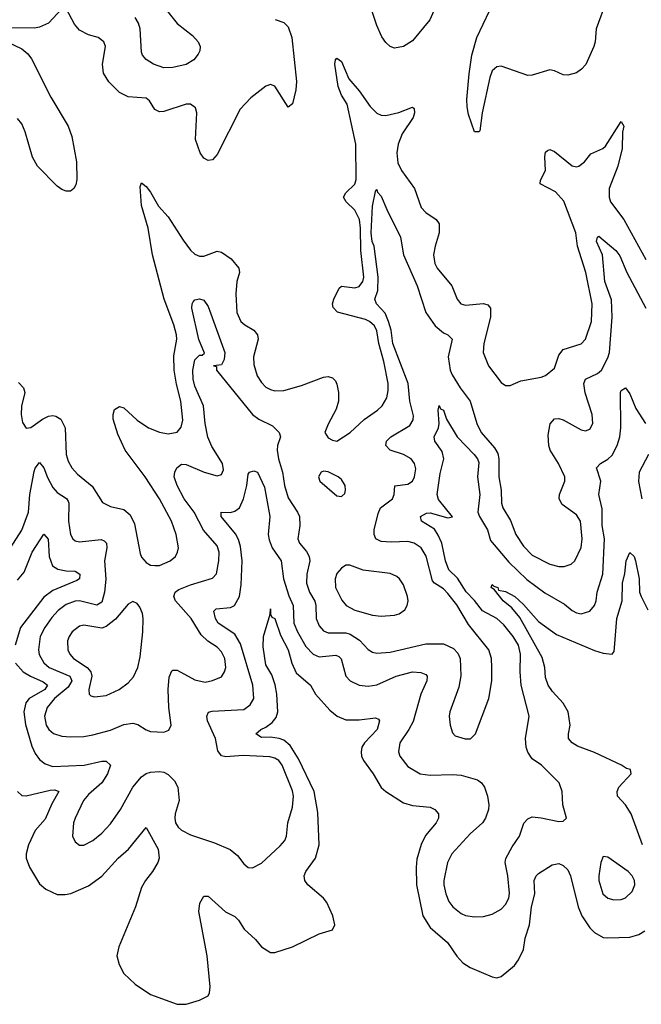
# Model space of a CAD drawing. Header units: inches. Extents: x 1954678 to 2060271, y 904822 to 1016299.
# Tile 197 of 256: x 1961241 to 1964041, y 992351 to 996790. Entities that reach past the tile are written whole.
import ezdxf

# ---------------------------------------------------------------- set-up
doc = ezdxf.new("R2010")
doc.units = ezdxf.units.IN
doc.header["$MEASUREMENT"] = 0
doc.layers.add('B9969', color=7, linetype='Continuous')

msp = doc.modelspace()

# ---------------------------------------------------------------- linework, layer by layer
at = {"layer": 'B9969', "color": 5}
for points, elevation in [([(1961874, 996870), (1961950, 996774), (1962018.5, 996718.5), (1962044.7, 996690), (1962053, 996670), (1962051.5, 996650), (1962044.4, 996635.6), (1962024.5, 996610), (1961990, 996588.5), (1961930, 996574.9), (1961890, 996573.4), (1961844, 996590), (1961810, 996610.5), (1961794.4, 996630), (1961790, 996644.7), (1961784, 996750), (1961775.5, 996775.5), (1961760.4, 996800.4)], 540), ([(1963106.6, 996830), (1963088.6, 996790), (1963010, 996695.8), (1962970, 996669.2), (1962930, 996662), (1962910, 996669), (1962890, 996687.2), (1962872.8, 996712.8), (1962850, 996764.4), (1962821.4, 996850)], 520), ([(1963884.7, 996875.3), (1963838.4, 996750), (1963833.3, 996690), (1963827, 996670), (1963791, 996589), (1963772.1, 996567.9), (1963749, 996551), (1963710, 996539.7), (1963690, 996541.2), (1963650, 996560.6), (1963630, 996563.9), (1963550, 996540.1), (1963530, 996539.5), (1963410, 996581.3), (1963390, 996578.5), (1963370, 996559.6), (1963358.5, 996530), (1963324.5, 996370), (1963313.2, 996290), (1963310, 996284.7), (1963290, 996284.7), (1963263.1, 996363.1), (1963257, 996397), (1963255.6, 996430), (1963266.4, 996546.4), (1963278.3, 996630), (1963299.8, 996710), (1963357.5, 996830)], 520), ([(1961430, 996839), (1961370, 996775.4), (1961330, 996756.6), (1961307.6, 996752.4), (1961165.8, 996754.2)], 520), ([(1962392, 996792), (1962430, 996778), (1962450, 996758), (1962466.5, 996710), (1962488.5, 996511.5), (1962485.1, 996474.9), (1962469.4, 996410.6), (1962450, 996396), (1962390, 996490.4), (1962370, 996498.4), (1962350, 996490.4), (1962281.5, 996438.5), (1962233.6, 996386.4), (1962130, 996183), (1962110, 996159.3), (1962090, 996154.9), (1962070, 996166), (1962053.7, 996190), (1962032.3, 996250), (1962039, 996370), (1962033.4, 996393.4), (1962010, 996408.9), (1961990, 996409.2), (1961890, 996376), (1961870, 996375.5), (1961850, 996385.5), (1961825.1, 996425.1), (1961810, 996436.3), (1961730, 996443.2), (1961690, 996462.2), (1961641.9, 996510), (1961618, 996550), (1961613.3, 996590), (1961626.5, 996670), (1961619.7, 996690), (1961594, 996710), (1961550, 996721.5), (1961510, 996743), (1961486.9, 996770), (1961450, 996840.3)], 520), ([(1961141.3, 996710), (1961250, 996659), (1961276.6, 996636.6), (1961294.2, 996614.2), (1961381.2, 996441.2), (1961458.9, 996310), (1961476.1, 996263.9), (1961496.4, 996150), (1961498.4, 996070), (1961493.6, 996046.4), (1961485.2, 996030), (1961470, 996017.3), (1961450, 996017.1), (1961430, 996025.3), (1961410, 996040.3), (1961321.3, 996130), (1961298.2, 996170), (1961265.5, 996285.5), (1961250, 996320.4), (1961230, 996345.3)], 520), ([(1961234.6, 995154.6), (1961258.2, 995130), (1961263.3, 995110), (1961248.5, 995048.5), (1961246.6, 995010), (1961253.9, 994973.9), (1961269.3, 994949.3), (1961290, 994951.4), (1961343.5, 994990), (1961370, 995002.8), (1961390, 995006.3), (1961403.2, 995003.2), (1961425.3, 994990), (1961446, 994950), (1961450.2, 994830), (1961459.5, 994799.5), (1961475.2, 994770), (1961501.2, 994741.2), (1961567.3, 994687.3), (1961614, 994614), (1961650, 994595.8), (1961710, 994581.5), (1961737.7, 994557.7), (1961757.3, 994517.3), (1961784.1, 994384.1), (1961790, 994367.7), (1961810, 994343), (1961830, 994330.4), (1961850, 994328.9), (1961870, 994330.3), (1961918.4, 994350), (1961942.4, 994370), (1961952.3, 994390), (1961955.6, 994410), (1961946.2, 994470), (1961925, 994530), (1961870.7, 994630), (1961806.6, 994730), (1961715.4, 994850), (1961682.3, 994922.3), (1961661.9, 994990), (1961661.1, 995010), (1961667.3, 995032.7), (1961690, 995046.2), (1961710, 995040.7), (1961770, 994984.2), (1961821.3, 994950), (1961870, 994930.8), (1961910, 994923.7), (1961950, 994930.2), (1961967.4, 994952.6), (1961975, 994985), (1961967.1, 995070), (1961946.8, 995146.8), (1961936.2, 995210), (1961934.5, 995274.5), (1961948.5, 995350), (1961947.6, 995370), (1961935.3, 995415.3), (1961892, 995530), (1961839.1, 995730), (1961819.5, 995850), (1961790, 995952.7), (1961783.7, 996036.3), (1961790, 996055.5), (1961810, 996038.9), (1961830, 996013.4), (1961866.6, 995950), (1961910, 995901.6), (1961976.5, 995796.5), (1962010, 995752.1), (1962030, 995733.7), (1962050, 995724.4), (1962070, 995724.1), (1962130, 995746.6), (1962150, 995743), (1962192.8, 995712.8), (1962227.6, 995670), (1962231, 995650), (1962219.6, 995610), (1962214.2, 995554.2), (1962219.2, 995470), (1962237.1, 995430), (1962254.3, 995414.3), (1962295.5, 995390), (1962311.9, 995370), (1962314.8, 995350), (1962293.5, 995270), (1962295.4, 995235.4), (1962310, 995185.3), (1962330, 995154), (1962350, 995134.4), (1962370, 995122.7), (1962390, 995117.8), (1962430, 995119.1), (1962510, 995141.6), (1962610, 995178.2), (1962630, 995181.5), (1962650, 995176.5), (1962662.8, 995162.8), (1962670, 995146.8), (1962677.4, 995110), (1962677.7, 995070), (1962666.1, 995033.9), (1962630, 994966.6), (1962616, 994930), (1962630, 994905), (1962650, 994894), (1962669.6, 994890.4), (1962730, 994928.7), (1962792.8, 994987.2), (1962852.8, 995030), (1962874.5, 995050), (1962895, 995085), (1962901, 995119), (1962900.5, 995150), (1962880.6, 995250), (1962859.1, 995330), (1962850, 995387.8), (1962839.3, 995410), (1962817.3, 995430), (1962798.4, 995438.4), (1962671.9, 995471.9), (1962652.5, 995492.5), (1962650.5, 995510), (1962656, 995530), (1962680.1, 995579.9), (1962690.6, 995589.4), (1962750, 995582.1), (1962770, 995588.1), (1962786.4, 995610), (1962790.9, 995630), (1962778.4, 995750), (1962776.6, 995850), (1962771.1, 995890), (1962751.1, 995931.1), (1962711.2, 995970), (1962699.9, 995990), (1962709.8, 996010), (1962750, 996048.8), (1962757.3, 996070), (1962755.6, 996230), (1962716.6, 996410), (1962689.9, 996450), (1962675.8, 996490), (1962659.9, 996590), (1962663.9, 996610), (1962670, 996616.9), (1962690, 996601.3), (1962724.1, 996524.1), (1962770, 996469.4), (1962819.7, 996399.7), (1962850, 996369.4), (1962870, 996360.1), (1962890, 996358.2), (1962948.2, 996371.8), (1963010, 996396.5), (1963017.4, 996390), (1963020.2, 996370), (1963013.2, 996350), (1962964.6, 996275.4), (1962945.4, 996230), (1962939.3, 996190), (1962944.7, 996144.7), (1962961, 996110), (1963018.8, 996030), (1963050, 995943.6), (1963070, 995921.6), (1963117.7, 995890), (1963130.7, 995870.7), (1963131.3, 995830), (1963111.9, 995770), (1963104.7, 995730), (1963110.6, 995690.6), (1963121.2, 995670), (1963188.4, 995590), (1963212.2, 995530), (1963229, 995509), (1963250, 995503), (1963330.2, 995510.2), (1963350, 995505.3), (1963362.3, 995490), (1963362.6, 995450), (1963331.2, 995331.2), (1963329.3, 995290), (1963352.6, 995230), (1963410, 995154.4), (1963430, 995140.5), (1963450, 995140.5), (1963498, 995162), (1963590, 995178.2), (1963610, 995186), (1963650, 995218.7), (1963670, 995278), (1963690, 995303.8), (1963770, 995328.4), (1963790.6, 995350), (1963816.9, 995430), (1963820.4, 995510), (1963791.6, 995650), (1963754.5, 995770), (1963747.1, 995830), (1963692.7, 995972.7), (1963654.5, 996014.5), (1963585.7, 996050), (1963587.7, 996067.7), (1963610.4, 996110), (1963607.4, 996172.6), (1963610, 996192.7), (1963619.2, 996200.8), (1963630, 996204.5), (1963650, 996196.6), (1963730, 996131.6), (1963750, 996126.7), (1963759.6, 996130), (1963785.7, 996150), (1963813.6, 996186.4), (1963868.6, 996210), (1963879.4, 996220.6), (1963950, 996331.3), (1963962, 996310), (1963956.6, 996283.4), (1963955.3, 996210), (1963935.4, 996130), (1963897.3, 996030), (1963896, 995990), (1963903, 995970), (1963963.2, 995890), (1964062.5, 995710)], 480), ([(1961198.7, 994410), (1961250, 994489.2), (1961280.3, 994570), (1961286.7, 994650), (1961305.8, 994754.2), (1961310, 994768.7), (1961330, 994793.4), (1961350, 994770.4), (1961366.2, 994726.2), (1961390, 994680.6), (1961410, 994659.2), (1961452.1, 994632.1), (1961459.1, 994619.1), (1961462.4, 994610), (1961460.7, 994530), (1961470.1, 994470.1), (1961480.2, 994450), (1961490, 994441.2), (1961510, 994435.8), (1961607.3, 994447.3), (1961621.2, 994441.2), (1961631.5, 994430), (1961633.5, 994410), (1961622.2, 994350), (1961628.1, 994268.1), (1961623.1, 994210), (1961610, 994163.7), (1961588.8, 994151.2), (1961510, 994169.9), (1961490, 994169.4), (1961450, 994153.7), (1961413.7, 994126.3), (1961384.7, 994095.3), (1961353.1, 994050), (1961332.5, 994010), (1961324.6, 993950), (1961328.9, 993928.9), (1961350, 993890.2), (1961372.8, 993870), (1961466.9, 993830), (1961475, 993810), (1961458.5, 993781.5), (1961398.1, 993730), (1961364.8, 993690), (1961352, 993650), (1961360.1, 993610), (1961372.1, 993590), (1961392.4, 993572.4), (1961430, 993560.5), (1961470, 993556.6), (1961530, 993558.3), (1961570, 993565.9), (1961650, 993587.6), (1961710, 993612.6), (1961750, 993619.4), (1961773.5, 993613.5), (1961810, 993589), (1961830, 993581.7), (1961890, 993578.9), (1961912.4, 993587.6), (1961922.3, 993610), (1961912, 993690), (1961909.8, 993770), (1961913.6, 993826.4), (1961925.6, 993854.4), (1961930, 993858.4), (1961950, 993858.3), (1962030, 993814.1), (1962076, 993804), (1962110, 993811.1), (1962150, 993827.7), (1962164.1, 993850), (1962169.8, 993870), (1962164.5, 993910), (1962150, 993939.8), (1962130, 993961.8), (1962088.5, 993988.5), (1962057.7, 994017.7), (1962013.1, 994090), (1961943, 994170), (1961935.4, 994190), (1961940.7, 994210), (1961958, 994222), (1962010, 994242.8), (1962110, 994273.1), (1962127.2, 994292.8), (1962138, 994350), (1962138.7, 994390), (1962130, 994418.9), (1962068.8, 994488.8), (1962027, 994570), (1961980.9, 994630), (1961949.9, 994690), (1961937.3, 994730), (1961939.2, 994750), (1961949, 994770), (1961970, 994786.3), (1961990, 994785.1), (1962072.4, 994750), (1962130, 994734.2), (1962150, 994740.3), (1962159.1, 994760.9), (1962154.6, 994790), (1962106.9, 994866.9), (1962089, 994909), (1962075.7, 994970), (1962068, 995050), (1962030, 995138), (1962021.8, 995170), (1962020.8, 995210), (1962030, 995257.4), (1962050, 995277.3), (1962062.5, 995277.5), (1962073.7, 995286.3), (1962048.3, 995348.3), (1962016.3, 995490), (1962017, 995510), (1962021.7, 995518.3), (1962030, 995527.3), (1962050, 995532.4), (1962070, 995525.5), (1962090, 995497.3), (1962164.5, 995290), (1962161.6, 995258.4), (1962150, 995234), (1962114, 995230), (1962127.1, 995227.1), (1962127, 995210), (1962289.5, 995010), (1962318.2, 994990), (1962379.4, 994959.4), (1962409.5, 994930), (1962415.1, 994910), (1962402, 994870), (1962400.1, 994850), (1962406.2, 994810), (1962424.2, 994750), (1962434.4, 994690), (1962450, 994634), (1962493, 994570), (1962501.6, 994550), (1962502.9, 994510), (1962494.2, 994450), (1962501.6, 994430), (1962533.1, 994393.1), (1962544.8, 994370), (1962547.4, 994350), (1962533.8, 994290), (1962533.5, 994250), (1962546.7, 994210), (1962570, 994168.7), (1962575.3, 994150), (1962575.8, 994090), (1962590, 994057.3), (1962610, 994035.8), (1962630, 994025.5), (1962710, 994025.8), (1962730, 994019.6), (1962772.4, 993992.4), (1962810.6, 993950.6), (1962830, 993938.5), (1962850, 993934.8), (1962910, 993938.5), (1963070, 993977.1), (1963150, 993976.3), (1963195.4, 993955.4), (1963214.5, 993934.5), (1963225, 993910), (1963228.1, 993831.9), (1963218.8, 993781.2), (1963178.5, 993670), (1963175.6, 993650), (1963179.5, 993610), (1963190, 993574.8), (1963202.3, 993562.3), (1963247.9, 993547.9), (1963271.9, 993548.1), (1963294.3, 993570), (1963354.2, 993730), (1963367.6, 993810), (1963367.8, 993870), (1963366.4, 993910), (1963354.5, 993950), (1963263.2, 994063.2), (1963210, 994152.7), (1963170, 994204), (1963150, 994223.9), (1963110, 994249.3), (1963100.8, 994260.8), (1963071.9, 994371.9), (1963049, 994409), (1963017.7, 994430), (1962990, 994437.1), (1962914.6, 994434.6), (1962870, 994438.4), (1962845.3, 994450), (1962837.3, 994470), (1962838.1, 994490), (1962855.8, 994564.2), (1962866.9, 994590), (1962919.8, 994630), (1962927.9, 994650), (1962931.2, 994688.8), (1962990, 994696.3), (1963010.3, 994709.7), (1963020.2, 994730), (1963024.9, 994764.9), (1963019.4, 994790), (1963004.1, 994810), (1962970, 994829.9), (1962909.6, 994850), (1962889.8, 994870), (1962894, 994890), (1962912.1, 994910), (1962999.1, 994960.9), (1963014.2, 994985.8), (1963015, 995005), (1962998, 995070), (1962991, 995150), (1962921.6, 995330), (1962913.9, 995390), (1962902.9, 995430), (1962887.1, 995467.1), (1962847.9, 995510), (1962840.2, 995530), (1962853.7, 995570), (1962855.7, 995630), (1962838.2, 995770), (1962829, 995790), (1962824.8, 995830), (1962829.9, 995950.1), (1962844.1, 996015.9), (1962850, 996024.7), (1962852.9, 996012.9), (1962870, 995995.5), (1962894.7, 995934.7), (1962956.6, 995810), (1962970.1, 995730), (1963030.9, 995590), (1963070, 995470.3), (1963112.2, 995410), (1963150, 995379.2), (1963170.4, 995370), (1963188.7, 995350), (1963171, 995270), (1963180.1, 995210), (1963188.7, 995188.6), (1963225, 995130), (1963270.2, 995070), (1963300.2, 994970), (1963319.3, 994930), (1963379.9, 994859.9), (1963394.7, 994834.7), (1963399.6, 994810), (1963400.1, 994730), (1963410.1, 994670), (1963410.9, 994610), (1963417.8, 994590), (1963451.9, 994531.9), (1963475.5, 994470), (1963510, 994416.2), (1963550, 994376), (1963630, 994335.8), (1963670, 994325.4), (1963694.5, 994325.5), (1963724.8, 994335.2), (1963742.6, 994350), (1963769.9, 994410.1), (1963775.4, 994450), (1963767.5, 994530), (1963750, 994557.7), (1963685.4, 994605.4), (1963671.6, 994630), (1963672.5, 994650), (1963696.5, 994710), (1963696.2, 994730), (1963668.3, 994790), (1963630.6, 994850), (1963624.2, 994870), (1963622.5, 994917.5), (1963631.4, 994968.6), (1963650, 994990.4), (1963670, 994991.8), (1963690, 994987), (1963770, 994940.7), (1963790, 994936.5), (1963810, 994944.2), (1963822.7, 994970), (1963820.3, 995010), (1963788.6, 995108.6), (1963782.4, 995150), (1963790, 995170.2), (1963844.7, 995195.3), (1963861.4, 995210), (1963890, 995265.8), (1963897.7, 995290), (1963910.8, 995450), (1963906.7, 995526.7), (1963876.6, 995610), (1963866.4, 995730), (1963839.8, 995790), (1963844.5, 995810), (1963850, 995814.4), (1963926.5, 995750), (1963945.4, 995725.4), (1963975.8, 995650), (1964061.8, 995490)], 460), ([(1961222, 993890), (1961256.1, 993850), (1961289.4, 993830), (1961345.8, 993805.8), (1961365.3, 993790), (1961353.6, 993770), (1961283.3, 993730), (1961268.1, 993710), (1961258.7, 993670), (1961266.7, 993613.3), (1961295.3, 993515.3), (1961310, 993481.3), (1961330, 993455.2), (1961355.4, 993435.4), (1961390, 993423.8), (1961530.4, 993429.6), (1961610, 993447.8), (1961630, 993446.9), (1961649, 993430), (1961636, 993390), (1961610.2, 993350), (1961550, 993297.3), (1961527.9, 993270), (1961490.2, 993190), (1961483.6, 993170), (1961478.9, 993110), (1961490, 993083), (1961510, 993068.8), (1961530, 993068.9), (1961570, 993090.3), (1961610, 993122.7), (1961650, 993164.9), (1961694.4, 993230), (1961750.5, 993329.5), (1961790, 993377.3), (1961810, 993391.1), (1961830, 993397.8), (1961870, 993401.2), (1961890, 993398.2), (1961910, 993387.1), (1961938.1, 993358.1), (1961952.4, 993330), (1961959.2, 993270), (1961941.3, 993210), (1961939.8, 993190), (1961943.2, 993170), (1961954.3, 993150), (1961970, 993136.1), (1962010, 993115.6), (1962118.9, 993078.9), (1962188.5, 993048.5), (1962221.4, 993021.4), (1962250, 992984.9), (1962270, 992967.3), (1962290, 992966.8), (1962330, 992987.7), (1962414.9, 993065.1), (1962435.1, 993090), (1962442.8, 993110), (1962449.2, 993170), (1962470, 993240.7), (1962474.3, 993290), (1962470, 993313.3), (1962423.4, 993430), (1962408.6, 993450), (1962390, 993461.3), (1962367.4, 993467.4), (1962247.7, 993472.3), (1962170, 993467.2), (1962150, 993471), (1962133.4, 993493.4), (1962122.3, 993550), (1962086.4, 993630), (1962083.2, 993650), (1962091.7, 993668.3), (1962107.4, 993672.6), (1962250, 993679.7), (1962279.2, 993700.8), (1962295.5, 993730), (1962290.5, 993790), (1962236.2, 993976.2), (1962210, 994019.6), (1962135.4, 994070), (1962122.4, 994090), (1962115.6, 994124.4), (1962126.2, 994133.8), (1962190, 994140.6), (1962207.8, 994150), (1962231, 994190), (1962238.2, 994241.8), (1962243, 994350), (1962235.4, 994415.4), (1962226.4, 994446.4), (1962212.7, 994472.7), (1962147.9, 994550), (1962147.6, 994570), (1962190, 994569), (1962210, 994574), (1962230.9, 994589.1), (1962249.4, 994630.6), (1962263.9, 994690), (1962270, 994742), (1962276.4, 994750), (1962296, 994756), (1962312.7, 994750), (1962343.4, 994683.4), (1962367.3, 994550), (1962360.6, 994470), (1962364.9, 994444.9), (1962378.3, 994410), (1962418.3, 994350), (1962429.7, 994270), (1962453.1, 994193.1), (1962472.5, 994150), (1962475.2, 994070), (1962492.5, 994030), (1962530, 993964), (1962563.5, 993930), (1962590, 993917.2), (1962664.9, 993924.9), (1962679.2, 993919.2), (1962689, 993909), (1962710.2, 993830), (1962729.6, 993809.6), (1962770, 993789.4), (1962810, 993785.9), (1962850, 993792.2), (1962937.4, 993830), (1963010, 993850.6), (1963047.8, 993847.8), (1963070, 993837.6), (1963076, 993830), (1963075.2, 993810), (1963047.4, 993750), (1963013, 993627), (1962994.2, 993590), (1962953.8, 993530), (1962946.8, 993490), (1962952.9, 993470), (1962990, 993423.2), (1963045.5, 993390), (1963090, 993384.4), (1963190, 993387.5), (1963230, 993384.2), (1963303.1, 993363.1), (1963321.3, 993350), (1963335.3, 993330), (1963348.8, 993290), (1963354, 993250), (1963352.2, 993230), (1963338.9, 993190), (1963325.7, 993170), (1963270, 993119.8), (1963187.2, 993030), (1963167.6, 992990), (1963151.8, 992910), (1963151.8, 992890), (1963160.6, 992850), (1963174.4, 992814.4), (1963192.4, 992790), (1963230, 992760.2), (1963250, 992751.1), (1963290, 992746.2), (1963330, 992746.9), (1963370, 992756.9), (1963410, 992779.6), (1963430, 992801.5), (1963443.9, 992830), (1963447.8, 992852.2), (1963440.7, 992930), (1963428.4, 992990), (1963431.7, 993008.2), (1963459, 993060.9), (1963493.3, 993110), (1963511.5, 993168.5), (1963530, 993187.3), (1963550, 993196.3), (1963590, 993192.7), (1963670, 993174.9), (1963690, 993176.3), (1963703.7, 993190), (1963687.8, 993250), (1963685.4, 993310), (1963671.5, 993350), (1963591.1, 993430), (1963550, 993458), (1963530, 993488), (1963523, 993510), (1963519.4, 993550), (1963536.2, 993650), (1963500.2, 993790), (1963495.3, 993850), (1963496.6, 993930), (1963488.7, 993970), (1963463.9, 994010), (1963422.3, 994062.3), (1963390.6, 994090), (1963325.8, 994125.8), (1963290, 994171.9), (1963251.6, 994211.6), (1963212.7, 994272.7), (1963173.7, 994310), (1963159, 994350), (1963142.9, 994430), (1963126.5, 994466.5), (1963110, 994494.1), (1963050.9, 994530), (1963046.8, 994550), (1963073.7, 994566.3), (1963090, 994567.2), (1963170, 994543.8), (1963190.5, 994549.5), (1963127.7, 994627.7), (1963121.3, 994650), (1963135.5, 994744.5), (1963151.8, 994810), (1963143.4, 994843.4), (1963110.8, 994890), (1963107.7, 994910), (1963127.6, 994950), (1963131.2, 994970), (1963125.4, 995030), (1963130, 995050.5), (1963136.7, 995036.7), (1963150, 995030.4), (1963163.7, 994990), (1963212.4, 994910), (1963287.6, 994830), (1963303.5, 994810), (1963310, 994793.4), (1963303.4, 994730), (1963313.3, 994650), (1963305.5, 994570), (1963312.7, 994550), (1963348.8, 994490), (1963362.3, 994442.3), (1963444.3, 994344.3), (1963525.9, 994265.9), (1963606.3, 994206.3), (1963694.9, 994154.9), (1963730, 994126.3), (1963750, 994115.6), (1963770, 994112.2), (1963810, 994124), (1963831, 994150), (1963838, 994170), (1963842, 994210), (1963867.5, 994290), (1963876, 994450), (1963864.6, 994510), (1963865.7, 994585.7), (1963849.9, 994650), (1963859.8, 994710), (1963839.8, 994770), (1963858, 994790), (1963890, 994808.5), (1963910, 994827.6), (1963932.5, 994870), (1963944.1, 994910), (1963948.5, 994950), (1963948, 995110), (1963950, 995118.8), (1963970, 995130.8), (1963990, 995103), (1964017.2, 995037.2), (1964060.4, 994970)], 440), ([(1964074, 994830), (1964032.2, 994750), (1964028.8, 994708.8), (1964044.2, 994630)], 440), ([(1961230, 994263.6), (1961260.7, 994299.3), (1961297.1, 994390), (1961350, 994470.4), (1961369.1, 994449.1), (1961372.8, 994370), (1961388.1, 994328), (1961413, 994313), (1961450, 994305.3), (1961490, 994304.5), (1961511.3, 994291.3), (1961510.2, 994270), (1961498.3, 994261.7), (1961390, 994217.6), (1961350, 994186.6), (1961244.3, 994050), (1961219.6, 993970)], 440), ([(1964046.2, 993070), (1963995.1, 993210), (1963970, 993251.2), (1963934.3, 993290), (1963932.3, 993310), (1963939.8, 993330), (1963996.2, 993390), (1963993.2, 993410), (1963974.8, 993414.8), (1963951.5, 993430), (1963830, 993486.8), (1963754.6, 993514.6), (1963730.4, 993530.4), (1963713.5, 993550), (1963712.7, 993570), (1963720.9, 993610), (1963712.4, 993670), (1963690, 993708.4), (1963640.8, 993760.8), (1963621.1, 993790), (1963610, 993824.5), (1963606.3, 993870), (1963594.4, 993914.4), (1963494.8, 994094.8), (1963458.4, 994138.4), (1963419.6, 994170), (1963380.2, 994220.2), (1963364.5, 994230), (1963370, 994244.7), (1963376.8, 994236.8), (1963395.5, 994230), (1963398, 994218), (1963430, 994211.9), (1963470.9, 994190), (1963510, 994154.3), (1963577.8, 994077.8), (1963658.6, 994018.6), (1963830, 993947), (1963870, 993934.9), (1963909.5, 993930.5), (1963918.6, 993941.4), (1963921.4, 993958.6), (1963931.9, 994090), (1963955.3, 994170), (1963956.8, 994250), (1963967.1, 994292.9), (1963973.1, 994350), (1963990, 994388), (1964010, 994370.3), (1964016, 994350), (1964031.6, 994270), (1964033.5, 994210), (1964040.5, 994190), (1964070.7, 994130)], 420), ([(1961230, 993310.7), (1961250, 993292.6), (1961270, 993290.9), (1961377.1, 993317.1), (1961398.4, 993318.4), (1961416.5, 993310), (1961384.9, 993255.1), (1961354.6, 993185.4), (1961310, 993134.2), (1961280.6, 993070), (1961269.3, 993029.3), (1961270.2, 993010), (1961284.9, 992970), (1961330, 992894.6), (1961358, 992870), (1961410, 992846.7), (1961446.1, 992846.1), (1961471.3, 992851.3), (1961550, 992884.7), (1961610, 992928.2), (1961683.7, 993010), (1961731.3, 993050), (1961810, 993148), (1961864.4, 993050), (1961868.6, 993010), (1961862.5, 992990), (1961839, 992950), (1961807.8, 992910), (1961790, 992877.2), (1961761.6, 992790), (1961687.5, 992610), (1961678, 992570), (1961689, 992530), (1961710.1, 992490.1), (1961761.5, 992441.5), (1961830, 992395.7), (1961950, 992351.2), (1961990, 992351.3), (1962050.7, 992369.3), (1962089.5, 992390), (1962096.4, 992403.6), (1962098.4, 992430), (1962085.7, 992570), (1962047.4, 992770), (1962052.4, 992807.6), (1962070, 992838.7), (1962090, 992838.9), (1962168.2, 992768.2), (1962210, 992746.7), (1962226.7, 992730), (1962252.2, 992690), (1962303.1, 992643.1), (1962330, 992610.2), (1962370, 992585.5), (1962390, 992584.9), (1962469.4, 992610), (1962590, 992668.9), (1962650, 992687), (1962661, 992710), (1962651.9, 992750), (1962624.4, 992810), (1962608.8, 992830), (1962538.4, 992890), (1962524.6, 992910), (1962522.5, 992930), (1962529.8, 992950), (1962573.7, 993010), (1962589.9, 993070), (1962584.1, 993215.9), (1962567.8, 993310), (1962497.4, 993457.4), (1962458.7, 993518.7), (1962430, 993542.1), (1962410, 993549.9), (1962370, 993555.6), (1962330, 993554.3), (1962305.1, 993570), (1962326.6, 993590), (1962350, 993600.9), (1962378.1, 993621.9), (1962396.2, 993643.8), (1962403.8, 993670), (1962399.4, 993750), (1962392.3, 993792.3), (1962376.9, 993836.9), (1962350, 993881.6), (1962337.6, 993962.4), (1962339.1, 994010), (1962369.2, 994110.8), (1962370, 994134), (1962370.7, 994110), (1962377.3, 994097.3), (1962390, 994090.7), (1962415.6, 994015.6), (1962450.1, 993950), (1962466.7, 993890), (1962486.4, 993846.4), (1962550.8, 993790.8), (1962572.8, 993750), (1962638.1, 993678.1), (1962671, 993651), (1962710, 993634.1), (1962770, 993633.2), (1962843, 993643), (1962857.4, 993637.4), (1962861.5, 993630), (1962850.8, 993590), (1962794.6, 993530), (1962782.1, 993510), (1962778.5, 993490), (1962780.8, 993470), (1962789.4, 993450), (1962833.9, 993390), (1962870, 993329.2), (1962890, 993311.1), (1962970, 993259.4), (1963010, 993247.4), (1963090, 993239.7), (1963110.4, 993230), (1963127.6, 993210), (1963127.1, 993190), (1963117.2, 993170), (1963068.3, 993111.7), (1963049, 993071), (1963030, 993006), (1963026.6, 992970), (1963029.2, 992890), (1963056.4, 992750), (1963090, 992696.8), (1963168, 992630), (1963210, 992568.7), (1963237.8, 992537.8), (1963270, 992516.5), (1963370, 992474.4), (1963390, 992470.5), (1963410, 992476.3), (1963470, 992525.5), (1963488.7, 992551.3), (1963510, 992598.8), (1963518.6, 992650), (1963537.5, 992710), (1963546.2, 992790), (1963561, 992850), (1963558.5, 992910), (1963567.6, 992930), (1963578.7, 992941.3), (1963639.6, 992980.4), (1963670, 992985.8), (1963690, 992977.2), (1963710, 992957.3), (1963723, 992930), (1963756.4, 992790), (1963773.6, 992750), (1963810, 992696.5), (1963830, 992674.9), (1963870, 992653), (1963890.2, 992650.2), (1963990, 992654.4), (1964030, 992665.5), (1964056.9, 992683.1)], 420)]:
    msp.add_lwpolyline(points, dxfattribs=dict(at, elevation=elevation))
for points, elevation in [([(1962610, 994755.1), (1962598.8, 994750), (1962587.4, 994730), (1962593.4, 994710), (1962670, 994644), (1962690, 994641), (1962705.2, 994654.8), (1962709.2, 994670), (1962706.6, 994690), (1962690, 994718), (1962676, 994730), (1962630, 994751.2)], 480), ([(1962710, 994331.3), (1962690, 994318), (1962670, 994293), (1962661.3, 994270), (1962663.8, 994230), (1962692.6, 994172.6), (1962712, 994150), (1962750, 994128.4), (1962830, 994106), (1962870, 994101.3), (1962930, 994106.2), (1962950, 994111.6), (1962976.3, 994130), (1962987.1, 994150), (1962990.9, 994170), (1962988.6, 994190), (1962970, 994242), (1962952.4, 994270), (1962940, 994280), (1962910, 994293.1), (1962788.6, 994308.6), (1962728.8, 994331.2)], 480), ([(1961750, 994166.6), (1961730, 994155.4), (1961672, 994088), (1961630, 994054.1), (1961610, 994047.7), (1961530, 994060.5), (1961510, 994056.5), (1961476.3, 994030), (1961462.8, 994010), (1961456.1, 993990), (1961457.3, 993950), (1961466.4, 993930), (1961483.2, 993910), (1961543.8, 993870), (1961561.2, 993850), (1961565.6, 993830), (1961551.8, 993770), (1961553.4, 993750), (1961561.7, 993741.7), (1961577.6, 993737.6), (1961630, 993744.2), (1961689.4, 993770), (1961730, 993800.3), (1961752.7, 993827.3), (1961772.7, 993870), (1961782.8, 993917.2), (1961795.6, 994030), (1961796.8, 994090), (1961793.4, 994113.4), (1961781.3, 994141.3), (1961770, 994157.6)], 480), ([(1963870, 993017.2), (1963858.7, 992990), (1963850.2, 992929.8), (1963850.2, 992909.8), (1963868.7, 992850), (1963890, 992829.2), (1963917.2, 992822.8), (1963950, 992823.6), (1963970, 992831.6), (1963999.8, 992860.2), (1964012.1, 992890), (1964010.9, 992910), (1964001, 992930), (1963982, 992950), (1963890, 993014)], 440)]:
    msp.add_lwpolyline(points, close=True, dxfattribs=dict(at, elevation=elevation))

doc.saveas('drawing.dxf')
